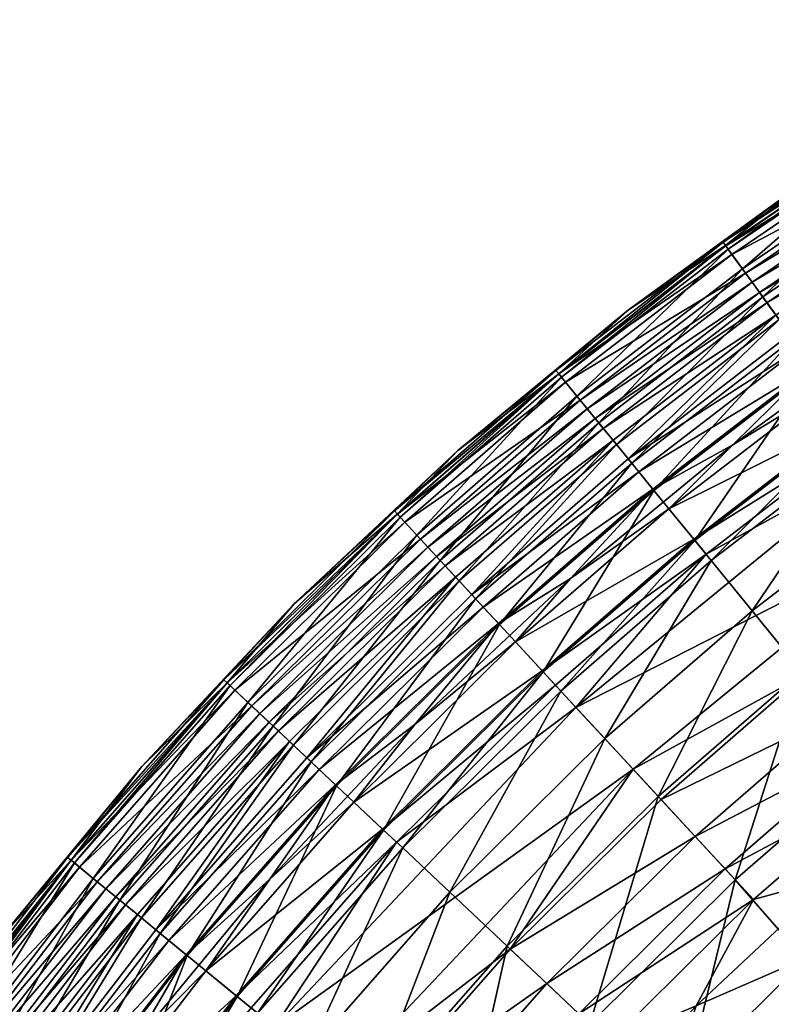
# Model space of a CAD drawing. Header units: inches. Extents: x 0 to 89.2, y -64 to 0.
# Tile 90 of 156: x 3.2 to 5.8, y -5.4 to -2. Entities that reach past the tile are written whole.
import ezdxf

# ---------------------------------------------------------------- set-up
doc = ezdxf.new("R2010")
doc.units = ezdxf.units.IN
doc.header["$MEASUREMENT"] = 0
doc.layers.add('AFUCH-3-STUP', color=5, linetype='Continuous')

msp = doc.modelspace()

# ---------------------------------------------------------------- meshes
at = {"layer": 'AFUCH-3-STUP'}
mesh = msp.add_polyface(dxfattribs=at)
corners = [(6.9334, -2.0962, 29.2953), (6.3023, -2.4315, 28.5291), (6.3228, -2.4637, 29.2953), (6.5187, -2.7697, 15.9084), (6.0754, -3.3406, 15.2117), (5.945, -3.1602, 15.9084), (6.4085, -2.5975, 17.1635), (5.8251, -2.9945, 17.1635), (6.3566, -2.5165, 18.0409), (6.4536, -2.668, 16.5455), (6.2471, -2.3454, 20.9143), (6.8643, -1.974, 20.9143), (6.2924, -2.4161, 19.4113), (5.7097, -2.8349, 28.5291), (5.8742, -3.0624, 16.5455), (7.0718, -2.341, 31.9825), (5.8626, -3.0463, 31.6754), (5.8968, -3.0937, 31.9825), (6.3986, -2.582, 31.1816), (6.4769, -2.6528, 31.6754), (5.942, -3.1562, 32.1822), (6.2468, -3.0046, 32.2658), (7.1178, -2.4224, 32.2124), (6.0725, -3.3366, 32.3907), (7.2193, -2.602, 32.3907), (5.993, -3.2267, 32.3081), (5.699, -2.8201, 19.4113), (6.6387, -2.9572, 15.2117), (5.7578, -2.9015, 30.0406), (6.3701, -2.5375, 30.6335), (6.3466, -2.5007, 30.0406), (6.2393, -2.3331, 25.1788), (5.6412, -2.7402, 25.1788), (6.2594, -2.3645, 26.5383), (6.8755, -1.9937, 26.5383), (6.2309, -2.3201, 24.3213), (6.55, -2.1131, 22.7582), (5.9157, -2.5189, 22.7582), (6.2391, -2.3328, 21.3553), (6.9057, -2.0471, 19.4113), (5.7688, -2.9166, 18.0409), (6.6874, -3.0332, 15.0287), (6.1283, -3.4137, 15.0287), (6.9147, -2.063, 28.5291), (5.663, -2.7704, 26.5383), (7.1526, -2.4839, 32.3081), (5.7834, -2.9368, 30.6335), (6.8572, -1.9612, 25.1788), (6.857, -1.9609, 21.3553), (5.6497, -2.752, 20.9143), (5.732, -2.8658, 29.2953), (6.9551, -2.1345, 30.0406), (6.1116, -3.3906, 32.4072), (7.2521, -2.6601, 32.4072)]
mesh.append_faces([[corners[k] for k in face] for face in [(15, 16, 17), (20, 21, 22), (22, 17, 20), (45, 21, 25)]], dxfattribs={"vtx0": -1, "vtx1": -1})
mesh.append_faces([[corners[k] for k in face] for face in [(0, 1, 2), (3, 4, 5), (6, 7, 8), (3, 5, 9), (10, 11, 12), (1, 13, 2), (9, 5, 14), (18, 16, 19), (12, 26, 10), (27, 4, 3), (28, 29, 30), (31, 32, 33), (34, 31, 33), (35, 36, 37), (37, 36, 38), (12, 39, 8), (8, 40, 12), (41, 42, 27), (43, 33, 1), (33, 44, 1), (9, 14, 6), (6, 14, 7), (18, 29, 46), (47, 35, 31), (38, 48, 10), (10, 49, 38), (30, 2, 50), (51, 2, 30), (52, 53, 23)]], dxfattribs={"vtx0": -1, "vtx1": -1, "vtx2": -1})
mesh.append_faces([[corners[k] for k in face] for face in [(23, 24, 25)]], dxfattribs={"vtx1": -1, "vtx2": -1})
mesh = msp.add_polyface(dxfattribs=at)
corners = [(5.9157, -2.5189, 22.7582), (5.641, -2.7399, 21.3553), (5.3057, -2.9619, 22.7582), (5.7097, -2.8349, 28.5291), (5.1398, -3.2729, 28.5291), (5.732, -2.8658, 29.2953), (5.8144, -2.9797, 31.1816), (5.3048, -3.475, 31.6754), (5.8626, -3.0463, 31.6754), (5.8968, -3.0937, 31.9825), (5.6321, -2.7277, 24.3213), (5.699, -2.8201, 19.4113), (5.1282, -3.2588, 19.4113), (5.6497, -2.752, 20.9143), (6.2309, -2.3201, 24.3213), (5.1917, -3.3366, 30.0406), (5.7834, -2.9368, 30.6335), (5.7578, -2.9015, 30.0406), (5.942, -3.1562, 32.1822), (5.6654, -3.427, 32.2658), (6.2468, -3.0046, 32.2658), (6.3566, -2.5165, 18.0409), (5.8251, -2.9945, 17.1635), (5.7688, -2.9166, 18.0409), (5.2644, -3.4255, 17.1635), (6.3228, -2.4637, 29.2953), (6.3701, -2.5375, 30.6335), (6.3986, -2.582, 31.1816), (6.2391, -2.3328, 21.3553), (6.2471, -2.3454, 20.9143), (5.6412, -2.7402, 25.1788), (5.0659, -3.1824, 25.1788), (5.663, -2.7704, 26.5383), (6.2594, -2.3645, 26.5383), (5.2035, -3.351, 18.0409), (6.2924, -2.4161, 19.4113), (6.3023, -2.4315, 28.5291), (5.0894, -3.2113, 26.5383), (5.8742, -3.0624, 16.5455), (5.3173, -3.4904, 16.5455), (5.2193, -3.3704, 30.6335), (6.2393, -2.3331, 25.1788), (5.0751, -3.1937, 20.9143), (5.1639, -3.3025, 29.2953), (6.3466, -2.5007, 30.0406)]
mesh.append_faces([[corners[k] for k in face] for face in [(0, 1, 2), (3, 4, 5), (6, 7, 8), (8, 7, 9), (10, 0, 2), (11, 12, 13), (14, 0, 10), (15, 16, 17), (18, 19, 20), (21, 22, 23), (23, 22, 24), (25, 3, 5), (16, 26, 17), (6, 8, 27), (28, 1, 0), (29, 11, 13), (30, 31, 32), (33, 30, 32), (34, 11, 23), (35, 23, 11), (36, 32, 3), (32, 37, 3), (38, 39, 22), (27, 16, 6), (6, 16, 40), (14, 10, 41), (10, 31, 30), (41, 10, 30), (13, 42, 1), (28, 13, 1), (17, 43, 15), (17, 5, 43), (44, 5, 17)]], dxfattribs={"vtx0": -1, "vtx1": -1, "vtx2": -1})
mesh = msp.add_polyface(dxfattribs=at)
corners = [(5.3057, -2.9619, 22.7582), (5.641, -2.7399, 21.3553), (5.0656, -3.1821, 21.3553), (5.2644, -3.4255, 17.1635), (4.7223, -3.8963, 17.1635), (5.2035, -3.351, 18.0409), (5.3937, -3.5839, 15.9084), (5.0122, -4.21, 15.2117), (4.8611, -4.0465, 15.9084), (5.732, -2.8658, 29.2953), (5.1398, -3.2729, 28.5291), (5.1639, -3.3025, 29.2953), (5.663, -2.7704, 26.5383), (5.0659, -3.1824, 25.1788), (5.0894, -3.2113, 26.5383), (5.6497, -2.752, 20.9143), (5.1282, -3.2588, 19.4113), (5.0751, -3.1937, 20.9143), (5.3173, -3.4904, 16.5455), (4.7792, -3.9578, 16.5455), (4.718, -3.4464, 22.7582), (4.5762, -3.7382, 19.4113), (4.5886, -3.7516, 28.5291), (5.5345, -3.7563, 15.2117), (4.6444, -3.8119, 30.0406), (5.2193, -3.3704, 30.6335), (5.1917, -3.3366, 30.0406), (5.3418, -3.5203, 31.9825), (4.8054, -3.9862, 31.9825), (5.3906, -3.5801, 32.1822), (5.2528, -3.4113, 31.1816), (4.7657, -3.9432, 31.6754), (5.3048, -3.475, 31.6754), (5.6321, -2.7277, 24.3213), (5.0561, -3.1705, 24.3213), (4.9168, -4.1067, 32.3081), (5.5314, -3.7525, 32.3907), (5.4456, -3.6474, 32.3081), (4.8577, -4.0429, 32.1822), (5.1059, -3.8881, 32.2658), (5.699, -2.8201, 19.4113), (4.6571, -3.8257, 18.0409), (4.5346, -3.6931, 26.5383), (5.7097, -2.8349, 28.5291), (5.0088, -4.2064, 32.3907), (4.674, -3.844, 30.6335), (4.6145, -3.7796, 29.2953)]
mesh.append_faces([[corners[k] for k in face] for face in [(35, 36, 37), (38, 39, 29), (29, 28, 38), (37, 39, 35), (27, 31, 28)]], dxfattribs={"vtx0": -1, "vtx1": -1})
mesh.append_faces([[corners[k] for k in face] for face in [(0, 1, 2), (3, 4, 5), (6, 7, 8), (9, 10, 11), (12, 13, 14), (15, 16, 17), (18, 8, 19), (6, 8, 18), (0, 2, 20), (16, 21, 17), (10, 22, 11), (23, 7, 6), (24, 25, 26), (30, 31, 32), (33, 0, 34), (34, 0, 20), (16, 40, 5), (5, 41, 16), (14, 42, 10), (43, 14, 10), (18, 19, 3), (3, 19, 4), (30, 25, 45), (33, 34, 13), (1, 17, 2), (32, 31, 27), (26, 11, 46)]], dxfattribs={"vtx0": -1, "vtx1": -1, "vtx2": -1})
mesh.append_faces([[corners[k] for k in face] for face in [(27, 28, 29), (44, 36, 35)]], dxfattribs={"vtx1": -1, "vtx2": -1})
mesh = msp.add_polyface(dxfattribs=at)
corners = [(5.2035, -3.351, 18.0409), (5.7688, -2.9166, 18.0409), (5.2644, -3.4255, 17.1635), (5.942, -3.1562, 32.1822), (5.3418, -3.5203, 31.9825), (5.3906, -3.5801, 32.1822), (5.4456, -3.6474, 32.3081), (6.0725, -3.3366, 32.3907), (5.993, -3.2267, 32.3081), (5.2528, -3.4113, 31.1816), (5.3048, -3.475, 31.6754), (5.8144, -2.9797, 31.1816), (5.5314, -3.7525, 32.3907), (5.1249, -4.3321, 32.4234), (6.3431, -3.7107, 32.4213), (6.1728, -3.4752, 32.4234), (6.1283, -3.4137, 15.0287), (5.7325, -3.9988, 14.7065), (5.5916, -3.8262, 15.0287), (6.0754, -3.3406, 15.2117), (5.5345, -3.7563, 15.2117), (5.945, -3.1602, 15.9084), (5.2193, -3.3704, 30.6335), (5.7834, -2.9368, 30.6335), (5.1917, -3.3366, 30.0406), (5.2246, -4.4399, 14.7065), (5.6654, -3.427, 32.2658), (5.8742, -3.0624, 16.5455), (5.3937, -3.5839, 15.9084), (5.3173, -3.4904, 16.5455), (5.3222, -4.5455, 32.4213), (5.9135, -4.2205, 32.3956), (5.5736, -3.8042, 32.4072), (5.1059, -3.8881, 32.2658), (6.1116, -3.3906, 32.4072), (5.8968, -3.0937, 31.9825), (5.0734, -4.2763, 15.0287), (6.2588, -3.5942, 14.7065), (5.9042, -4.2091, 14.4448), (6.2468, -3.0046, 32.2658), (5.8251, -2.9945, 17.1635), (5.0088, -4.2064, 32.3907)]
mesh.append_faces([[corners[k] for k in face] for face in [(3, 4, 5), (6, 7, 8), (5, 26, 3), (37, 38, 17), (8, 26, 6), (35, 10, 4), (41, 32, 12), (12, 34, 7)]], dxfattribs={"vtx0": -1, "vtx1": -1})
mesh.append_faces([[corners[k] for k in face] for face in [(0, 1, 2), (9, 10, 11), (13, 14, 15), (16, 17, 18), (19, 20, 21), (22, 23, 24), (27, 28, 29), (30, 31, 14), (13, 15, 32), (21, 20, 28), (21, 28, 27), (5, 33, 26), (32, 15, 34), (16, 18, 19), (18, 36, 20), (19, 18, 20), (8, 39, 26), (6, 26, 33), (40, 29, 2), (11, 22, 9), (32, 34, 12)]], dxfattribs={"vtx0": -1, "vtx1": -1, "vtx2": -1})
mesh.append_faces([[corners[k] for k in face] for face in [(12, 7, 6), (17, 25, 18), (35, 4, 3), (37, 17, 16)]], dxfattribs={"vtx1": -1, "vtx2": -1})
mesh = msp.add_polyface(dxfattribs=at)
corners = [(4.718, -3.4464, 22.7582), (4.5091, -3.6655, 21.3553), (4.1533, -3.9756, 22.7582), (4.5886, -3.7516, 28.5291), (4.0074, -4.3274, 28.5291), (4.6145, -3.7796, 29.2953), (3.9221, -4.2471, 21.3553), (4.5093, -3.6658, 25.1788), (3.9223, -4.2473, 25.1788), (4.5346, -3.6931, 26.5383), (4.5762, -3.7382, 19.4113), (3.9941, -4.3149, 19.4113), (4.5192, -3.6765, 20.9143), (4.0672, -4.3837, 30.0406), (4.674, -3.844, 30.6335), (4.6444, -3.8119, 30.0406), (5.0659, -3.1824, 25.1788), (5.0894, -3.2113, 26.5383), (5.2035, -3.351, 18.0409), (4.7223, -3.8963, 17.1635), (4.6571, -3.8257, 18.0409), (5.1639, -3.3025, 29.2953), (5.0751, -3.1937, 20.9143), (5.0656, -3.1821, 21.3553), (4.7099, -3.8828, 31.1816), (4.7657, -3.9432, 31.6754), (5.2528, -3.4113, 31.1816), (5.2193, -3.3704, 30.6335), (4.4989, -3.6544, 24.3213), (3.9111, -4.2368, 24.3213), (5.0561, -3.1705, 24.3213), (4.0808, -4.3965, 18.0409), (5.1282, -3.2588, 19.4113), (5.1398, -3.2729, 28.5291), (3.9495, -4.2729, 26.5383), (4.099, -4.4136, 30.6335), (3.9329, -4.2573, 20.9143), (5.1917, -3.3366, 30.0406), (4.0352, -4.3536, 29.2953)]
mesh.append_faces([[corners[k] for k in face] for face in [(0, 1, 2), (3, 4, 5), (2, 1, 6), (7, 8, 9), (10, 11, 12), (13, 14, 15), (16, 7, 17), (18, 19, 20), (17, 7, 9), (21, 3, 5), (22, 10, 12), (0, 23, 1), (24, 25, 26), (14, 27, 15), (28, 2, 29), (28, 0, 2), (30, 0, 28), (20, 31, 10), (32, 20, 10), (33, 9, 3), (9, 34, 3), (26, 14, 24), (24, 14, 35), (30, 28, 16), (7, 29, 8), (16, 28, 7), (28, 29, 7), (22, 12, 23), (23, 12, 1), (12, 36, 1), (1, 36, 6), (37, 5, 15), (15, 5, 38)]], dxfattribs={"vtx0": -1, "vtx1": -1, "vtx2": -1})
mesh = msp.add_polyface(dxfattribs=at)
corners = [(4.6145, -3.7796, 29.2953), (4.0074, -4.3274, 28.5291), (4.0352, -4.3536, 29.2953), (4.6571, -3.8257, 18.0409), (4.1509, -4.4625, 17.1635), (4.0808, -4.3965, 18.0409), (3.627, -5.0584, 17.1635), (4.1533, -3.9756, 22.7582), (3.9221, -4.2471, 21.3553), (3.628, -4.5362, 22.7582), (4.5346, -3.6931, 26.5383), (3.9223, -4.2473, 25.1788), (3.9495, -4.2729, 26.5383), (3.4747, -4.9334, 28.5291), (3.5042, -4.9576, 29.2953), (3.9111, -4.2368, 24.3213), (3.3725, -4.8495, 24.3213), (3.3844, -4.8592, 25.1788), (3.9329, -4.2573, 20.9143), (3.4606, -4.9218, 19.4113), (3.3957, -4.8685, 20.9143), (3.4132, -4.8829, 26.5383), (3.9941, -4.3149, 19.4113), (4.5192, -3.6765, 20.9143), (4.1375, -4.4499, 31.1816), (3.6764, -5.099, 31.6754), (4.1974, -4.5063, 31.6754), (3.5382, -4.9855, 30.0406), (4.099, -4.4136, 30.6335), (4.0672, -4.3837, 30.0406), (4.674, -3.844, 30.6335), (3.3841, -4.859, 21.3553), (3.5526, -4.9974, 18.0409), (4.5762, -3.7382, 19.4113), (4.5886, -3.7516, 28.5291), (4.2118, -4.5198, 16.5455), (3.6917, -5.1116, 16.5455), (3.5719, -5.0132, 30.6335), (4.24, -4.5463, 31.9825), (4.6444, -3.8119, 30.0406)]
mesh.append_faces([[corners[k] for k in face] for face in [(0, 1, 2), (3, 4, 5), (4, 6, 5), (7, 8, 9), (10, 11, 12), (2, 13, 14), (15, 9, 16), (11, 17, 12), (18, 19, 20), (1, 13, 2), (12, 17, 21), (22, 19, 18), (23, 22, 18), (24, 25, 26), (27, 28, 29), (28, 30, 29), (9, 8, 31), (15, 7, 9), (22, 32, 19), (5, 32, 22), (33, 5, 22), (1, 21, 13), (12, 21, 1), (34, 12, 1), (35, 36, 4), (24, 28, 37), (11, 16, 17), (15, 16, 11), (26, 25, 38), (8, 20, 31), (18, 20, 8), (29, 2, 14), (39, 2, 29)]], dxfattribs={"vtx0": -1, "vtx1": -1, "vtx2": -1})
mesh = msp.add_polyface(dxfattribs=at)
corners = [(5.8091, -6.0232, 30.0544), (6.2677, -5.5689, 30.0544), (5.5515, -5.7808, 30.9861), (6.1517, -4.5122, 14.1845), (5.6744, -4.9267, 14.1845), (5.9042, -4.2091, 14.4448), (5.5362, -4.7772, 32.3095), (6.1191, -4.4723, 32.1467), (6.023, -4.3545, 32.3095), (5.2399, -5.4875, 31.9215), (5.5398, -5.3614, 31.6767), (5.7372, -4.9948, 31.9215), (5.3222, -4.5455, 32.4213), (6.3431, -3.7107, 32.4213), (5.1249, -4.3321, 32.4234), (5.6394, -4.8889, 32.1467), (5.7325, -3.9988, 14.7065), (5.4088, -4.6393, 14.4448), (5.2246, -4.4399, 14.7065), (5.4188, -4.6501, 32.3956), (5.9135, -4.2205, 32.3956), (6.0277, -5.3091, 30.9861), (5.9224, -5.1952, 31.3578), (6.0115, -4.9193, 31.6767), (6.2103, -4.5839, 31.9215), (5.9589, -5.2535, 13.9671), (6.4164, -4.8562, 13.9671), (6.501, -5.8214, 29.0632), (5.0242, -5.2845, 32.3095), (5.1349, -5.3887, 32.1467), (5.4386, -5.6745, 31.3578), (5.1007, -5.8299, 31.6767), (6.5051, -4.5123, 31.6767), (5.1724, -5.424, 14.1845), (5.4783, -5.7296, 13.9671), (6.1343, -6.3293, 13.5692)]
mesh.append_faces([[corners[k] for k in face] for face in [(6, 7, 8), (9, 10, 11), (16, 17, 18), (19, 8, 20), (15, 24, 7), (28, 15, 6), (29, 11, 15), (25, 35, 34), (11, 23, 24)]], dxfattribs={"vtx0": -1, "vtx1": -1})
mesh.append_faces([[corners[k] for k in face] for face in [(0, 1, 2), (3, 4, 5), (12, 13, 14), (5, 4, 17), (5, 17, 16), (2, 1, 21), (22, 23, 10), (10, 23, 11), (3, 25, 4), (0, 27, 1), (22, 10, 30), (30, 10, 31), (22, 32, 23), (4, 33, 17), (4, 34, 33), (2, 21, 30), (30, 21, 22)]], dxfattribs={"vtx0": -1, "vtx1": -1, "vtx2": -1})
mesh.append_faces([[corners[k] for k in face] for face in [(15, 7, 6), (6, 8, 19), (26, 25, 3), (19, 20, 12), (9, 11, 29), (11, 24, 15), (25, 34, 4)]], dxfattribs={"vtx1": -1, "vtx2": -1})
mesh = msp.add_polyface(dxfattribs=at)
corners = [(5.0122, -4.21, 15.2117), (4.4619, -4.7552, 15.2117), (4.8611, -4.0465, 15.9084), (5.0734, -4.2763, 15.0287), (4.6898, -4.9697, 14.7065), (4.5276, -4.817, 15.0287), (4.1375, -4.4499, 31.1816), (4.1974, -4.5063, 31.6754), (4.7099, -3.8828, 31.1816), (4.2962, -4.5992, 32.1822), (4.5691, -4.3912, 32.2658), (4.8577, -4.0429, 32.1822), (4.3595, -4.6588, 32.3081), (5.0088, -4.2064, 32.3907), (4.9168, -4.1067, 32.3081), (4.7657, -3.9432, 31.6754), (4.8054, -3.9862, 31.9825), (4.24, -4.5463, 31.9825), (4.4583, -4.7518, 32.3907), (5.1059, -3.8881, 32.2658), (4.0697, -4.9242, 32.2658), (4.7223, -3.8963, 17.1635), (4.1509, -4.4625, 17.1635), (4.6571, -3.8257, 18.0409), (4.7792, -3.9578, 16.5455), (4.2998, -4.6026, 15.9084), (4.2118, -4.5198, 16.5455), (5.5916, -3.8262, 15.0287), (5.2246, -4.4399, 14.7065), (4.5068, -4.7975, 32.4072), (5.1249, -4.3321, 32.4234), (5.0541, -4.2553, 32.4072), (5.4088, -4.6393, 14.4448), (4.8875, -5.1558, 14.4448), (5.5345, -3.7563, 15.2117), (5.5736, -3.8042, 32.4072), (4.099, -4.4136, 30.6335)]
mesh.append_faces([[corners[k] for k in face] for face in [(9, 10, 11), (12, 13, 14), (11, 17, 9), (14, 10, 12), (16, 7, 17), (18, 31, 13)]], dxfattribs={"vtx0": -1, "vtx1": -1})
mesh.append_faces([[corners[k] for k in face] for face in [(0, 1, 2), (3, 4, 5), (6, 7, 8), (8, 7, 15), (11, 10, 19), (9, 20, 10), (21, 22, 23), (24, 25, 26), (27, 28, 3), (2, 1, 25), (2, 25, 24), (29, 30, 31), (32, 33, 28), (0, 5, 1), (34, 3, 0), (3, 5, 0), (31, 30, 35), (12, 10, 20), (24, 26, 21), (21, 26, 22), (14, 19, 10), (8, 36, 6), (15, 7, 16), (29, 31, 18), (31, 35, 13)]], dxfattribs={"vtx0": -1, "vtx1": -1, "vtx2": -1})
mesh.append_faces([[corners[k] for k in face] for face in [(16, 17, 11), (18, 13, 12), (28, 4, 3)]], dxfattribs={"vtx1": -1, "vtx2": -1})
mesh = msp.add_polyface(dxfattribs=at)
corners = [(5.1007, -5.8299, 31.6767), (5.5398, -5.3614, 31.6767), (5.2399, -5.4875, 31.9215), (4.3101, -5.6193, 32.4213), (5.3222, -4.5455, 32.4213), (4.0855, -5.4349, 32.4234), (4.8875, -5.1558, 14.4448), (4.7112, -5.9487, 14.1845), (4.4088, -5.7003, 14.4448), (4.6898, -4.9697, 14.7065), (4.1989, -5.5281, 14.7065), (4.5276, -4.817, 15.0287), (5.1349, -5.3887, 32.1467), (5.6394, -4.8889, 32.1467), (5.0242, -5.2845, 32.3095), (5.1724, -5.424, 14.1845), (5.1249, -4.3321, 32.4234), (4.5539, -5.8195, 32.3095), (4.0268, -5.3867, 15.0287), (4.4619, -4.7552, 15.2117), (3.957, -5.3294, 15.2117), (4.2998, -4.6026, 15.9084), (4.4202, -5.7097, 32.3956), (4.8982, -5.1659, 32.3956), (5.4386, -5.6745, 31.3578), (4.9937, -6.1806, 31.3578), (5.4783, -5.7296, 13.9671), (5.0363, -6.2324, 13.9671), (4.7828, -6.0074, 31.9215), (4.6714, -5.916, 32.1467), (4.5068, -4.7975, 32.4072), (5.2246, -4.4399, 14.7065), (5.4088, -4.6393, 14.4448), (5.5362, -4.7772, 32.3095), (5.4188, -4.6501, 32.3956), (3.9795, -6.284, 32.3956), (5.5515, -5.7808, 30.9861), (3.9532, -5.3263, 32.3907), (4.4583, -4.7518, 32.3907)]
mesh.append_faces([[corners[k] for k in face] for face in [(9, 8, 10), (17, 12, 14), (22, 14, 23), (31, 6, 9), (3, 23, 4), (29, 2, 12), (28, 0, 2), (23, 33, 34), (35, 17, 22), (37, 30, 38)]], dxfattribs={"vtx0": -1, "vtx1": -1})
mesh.append_faces([[corners[k] for k in face] for face in [(0, 1, 2), (6, 7, 8), (6, 8, 9), (15, 7, 6), (5, 4, 16), (11, 10, 18), (19, 20, 21), (24, 0, 25), (15, 27, 7), (5, 16, 30), (32, 15, 6), (11, 18, 19), (36, 24, 25)]], dxfattribs={"vtx0": -1, "vtx1": -1, "vtx2": -1})
mesh.append_faces([[corners[k] for k in face] for face in [(3, 4, 5), (9, 10, 11), (12, 13, 14), (17, 14, 22), (26, 27, 15), (28, 2, 29), (29, 12, 17), (22, 23, 3), (14, 33, 23), (23, 34, 4), (35, 22, 3)]], dxfattribs={"vtx1": -1, "vtx2": -1})
mesh = msp.add_polyface(dxfattribs=at)
corners = [(3.957, -5.3294, 15.2117), (3.4925, -5.9348, 15.2117), (3.785, -5.1882, 15.9084), (3.21, -6.6549, 32.4234), (4.3101, -5.6193, 32.4213), (4.0855, -5.4349, 32.4234), (3.8484, -5.2402, 32.3081), (4.4583, -4.7518, 32.3907), (4.3595, -4.6588, 32.3081), (4.2998, -4.6026, 15.9084), (4.0268, -5.3867, 15.0287), (3.7469, -6.1172, 14.7065), (3.5658, -5.9874, 15.0287), (4.2118, -4.5198, 16.5455), (3.6917, -5.1116, 16.5455), (3.6128, -5.0468, 31.1816), (3.6764, -5.099, 31.6754), (4.1375, -4.4499, 31.1816), (4.0808, -4.3965, 18.0409), (3.627, -5.0584, 17.1635), (3.5526, -4.9974, 18.0409), (4.0697, -4.9242, 32.2658), (4.2962, -4.5992, 32.1822), (3.7215, -5.1361, 31.9825), (3.7812, -5.185, 32.1822), (3.5719, -5.0132, 30.6335), (4.099, -4.4136, 30.6335), (3.5382, -4.9855, 30.0406), (3.5427, -5.9708, 32.4072), (4.0048, -5.3686, 32.4072), (3.3782, -5.8529, 32.3081), (3.9532, -5.3263, 32.3907), (4.24, -4.5463, 31.9825), (4.1989, -5.5281, 14.7065), (3.9675, -6.2754, 14.4448), (4.4619, -4.7552, 15.2117), (4.4088, -5.7003, 14.4448), (3.6093, -5.4826, 32.2658), (4.5068, -4.7975, 32.4072), (4.1509, -4.4625, 17.1635), (4.0672, -4.3837, 30.0406), (3.5042, -4.9576, 29.2953), (3.4885, -5.932, 32.3907)]
mesh.append_faces([[corners[k] for k in face] for face in [(6, 7, 8), (8, 21, 6), (22, 23, 24), (30, 31, 6), (33, 34, 11), (24, 21, 22), (32, 16, 23), (42, 29, 31)]], dxfattribs={"vtx0": -1, "vtx1": -1})
mesh.append_faces([[corners[k] for k in face] for face in [(0, 1, 2), (3, 4, 5), (9, 0, 2), (10, 11, 12), (13, 2, 14), (15, 16, 17), (9, 2, 13), (18, 19, 20), (25, 26, 27), (28, 5, 29), (0, 12, 1), (35, 10, 0), (10, 12, 0), (36, 34, 33), (24, 37, 21), (29, 5, 38), (6, 21, 37), (39, 14, 19), (17, 25, 15), (40, 41, 27), (28, 29, 42), (29, 38, 31)]], dxfattribs={"vtx0": -1, "vtx1": -1, "vtx2": -1})
mesh.append_faces([[corners[k] for k in face] for face in [(32, 23, 22), (33, 11, 10), (31, 7, 6)]], dxfattribs={"vtx1": -1, "vtx2": -1})
mesh = msp.add_polyface(dxfattribs=at)
corners = [(2.8777, -5.4941, 24.3213), (3.1444, -5.1229, 22.7582), (2.698, -5.7374, 22.7582), (3.3841, -4.859, 21.3553), (2.89, -5.5029, 21.3553), (3.7215, -5.1361, 31.9825), (3.2448, -5.7573, 31.9825), (3.7812, -5.185, 32.1822), (3.4747, -4.9334, 28.5291), (2.9853, -5.5712, 28.5291), (3.5042, -4.9576, 29.2953), (3.0163, -5.5934, 29.2953), (3.5526, -4.9974, 18.0409), (3.1454, -5.686, 17.1635), (3.0672, -5.63, 18.0409), (3.1305, -5.6753, 31.1816), (3.1973, -5.7232, 31.6754), (3.6128, -5.0468, 31.1816), (3.6764, -5.099, 31.6754), (3.3957, -4.8685, 20.9143), (2.9704, -5.5606, 19.4113), (2.9021, -5.5116, 20.9143), (3.4606, -4.9218, 19.4113), (3.3844, -4.8592, 25.1788), (2.8903, -5.5031, 25.1788), (3.4132, -4.8829, 26.5383), (3.627, -5.0584, 17.1635), (3.0875, -5.6445, 30.6335), (3.5719, -5.0132, 30.6335), (3.052, -5.6191, 30.0406), (3.5382, -4.9855, 30.0406), (3.628, -4.5362, 22.7582), (3.785, -5.1882, 15.9084), (3.3116, -5.8051, 15.9084), (3.6917, -5.1116, 16.5455), (2.9206, -5.5248, 26.5383), (3.3725, -4.8495, 24.3213), (3.2134, -5.7348, 16.5455)]
mesh.append_faces([[corners[k] for k in face] for face in [(0, 1, 2), (1, 3, 4), (8, 9, 10), (10, 9, 11), (12, 13, 14), (15, 16, 17), (17, 16, 18), (19, 20, 21), (22, 20, 19), (23, 24, 25), (1, 4, 2), (26, 13, 12), (27, 28, 29), (29, 28, 30), (31, 3, 1), (32, 33, 34), (25, 24, 35), (36, 31, 1), (36, 1, 0), (22, 14, 20), (12, 14, 22), (8, 35, 9), (25, 35, 8), (34, 37, 26), (17, 27, 15), (17, 28, 27), (23, 0, 24), (36, 0, 23), (18, 16, 5), (3, 21, 4), (19, 21, 3), (30, 11, 29), (30, 10, 11)]], dxfattribs={"vtx0": -1, "vtx1": -1, "vtx2": -1})
mesh.append_faces([[corners[k] for k in face] for face in [(5, 6, 7)]], dxfattribs={"vtx1": -1, "vtx2": -1})
mesh = msp.add_polyface(dxfattribs=at)
corners = [(3.1454, -5.686, 17.1635), (2.707, -6.3404, 17.1635), (3.0672, -5.63, 18.0409), (3.3075, -5.8022, 32.1822), (3.6093, -5.4826, 32.2658), (3.7812, -5.185, 32.1822), (3.4885, -5.932, 32.3907), (3.9532, -5.3263, 32.3907), (3.3782, -5.8529, 32.3081), (3.3116, -5.8051, 15.9084), (2.8804, -6.4488, 15.9084), (3.2134, -5.7348, 16.5455), (2.8777, -5.4941, 24.3213), (2.698, -5.7374, 22.7582), (2.4278, -6.1658, 24.3213), (2.9853, -5.5712, 28.5291), (2.54, -6.236, 28.5291), (3.0163, -5.5934, 29.2953), (2.9704, -5.5606, 19.4113), (2.5245, -6.2263, 19.4113), (2.9021, -5.5116, 20.9143), (3.1305, -5.6753, 31.1816), (2.7612, -6.3743, 31.6754), (3.1973, -5.7232, 31.6754), (3.6917, -5.1116, 16.5455), (2.89, -5.5029, 21.3553), (2.4406, -6.1738, 21.3553), (2.4533, -6.1817, 20.9143), (2.6096, -6.2795, 30.0406), (3.0875, -5.6445, 30.6335), (3.052, -5.6191, 30.0406), (3.785, -5.1882, 15.9084), (3.4925, -5.9348, 15.2117), (2.8903, -5.5031, 25.1788), (2.4409, -6.174, 25.1788), (2.9206, -5.5248, 26.5383), (2.4725, -6.1938, 26.5383), (3.1838, -6.0685, 32.2658), (3.2448, -5.7573, 31.9825), (2.8108, -6.4053, 31.9825), (2.6255, -6.2894, 18.0409), (3.8484, -5.2402, 32.3081), (2.778, -6.3848, 16.5455), (3.627, -5.0584, 17.1635), (2.6466, -6.3027, 30.6335), (3.7215, -5.1361, 31.9825), (2.5723, -6.2562, 29.2953)]
mesh.append_faces([[corners[k] for k in face] for face in [(41, 4, 8), (45, 23, 38)]], dxfattribs={"vtx0": -1, "vtx1": -1})
mesh.append_faces([[corners[k] for k in face] for face in [(0, 1, 2), (3, 4, 5), (9, 10, 11), (12, 13, 14), (15, 16, 17), (18, 19, 20), (21, 22, 23), (24, 9, 11), (13, 25, 26), (20, 19, 27), (28, 29, 30), (31, 32, 9), (33, 34, 35), (35, 34, 36), (3, 37, 4), (5, 38, 3), (2, 40, 18), (35, 36, 15), (15, 36, 16), (11, 42, 0), (43, 11, 0), (8, 4, 37), (21, 29, 44), (12, 14, 33), (33, 14, 34), (23, 22, 38), (20, 27, 25), (25, 27, 26), (30, 17, 46)]], dxfattribs={"vtx0": -1, "vtx1": -1, "vtx2": -1})
mesh.append_faces([[corners[k] for k in face] for face in [(6, 7, 8), (38, 39, 3)]], dxfattribs={"vtx1": -1, "vtx2": -1})

doc.saveas('drawing.dxf')
